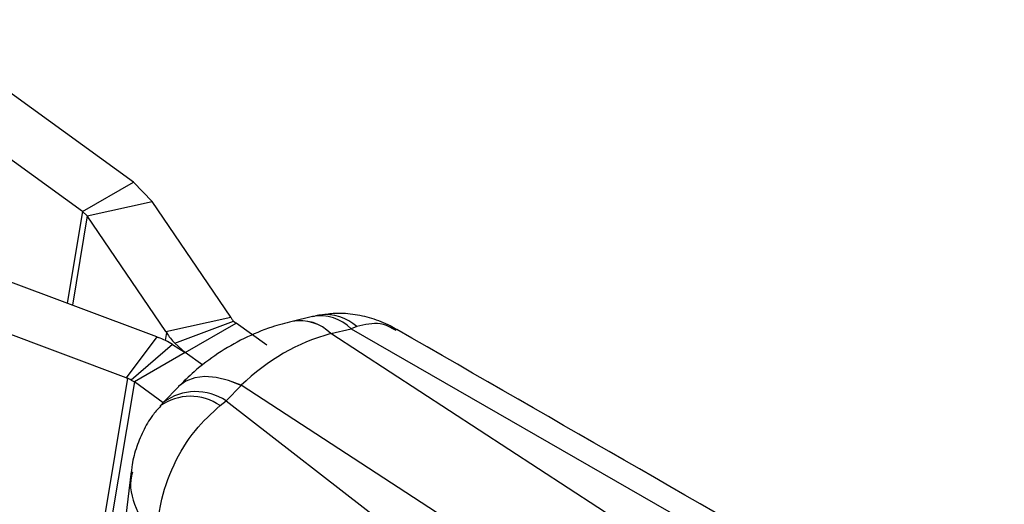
# Model space of a CAD drawing. Extents: x 31 to 406, y 23 to 283.
# Tile 30 of 30: x 353 to 394, y 180 to 201. Entities that reach past the tile are written whole.
import ezdxf

# ---------------------------------------------------------------- set-up
doc = ezdxf.new("R2010")
doc.units = 0
doc.layers.get('0').update_dxf_attribs({"linetype": 'CONTINUOUS'})

msp = doc.modelspace()

# ---------------------------------------------------------------- linework, layer by layer
at = {"color": 7, "linetype": 'CONTINUOUS'}
for p, q in [((357.43976, 193.835708), (348.112096, 200.604712)), ((355.318439, 192.611096), (345.990776, 199.380099)), ((355.318439, 192.611096), (357.43976, 193.835708)), ((357.43976, 193.835708), (358.226898, 193.023458)), ((355.518913, 192.430159), (358.226898, 193.023458)), ((361.495454, 188.206683), (358.226898, 193.023458)), ((355.318439, 192.611096), (355.518913, 192.430159)), ((358.787468, 187.613385), (355.518913, 192.430159)), ((358.410182, 187.395582), (351.36156, 190.03017)), ((357.13139, 185.687362), (350.082767, 188.321951)), ((358.787468, 187.613385), (361.495454, 188.206683)), ((359.159735, 187.125241), (361.611638, 188.048219)), ((359.602971, 186.737813), (361.724291, 187.962425)), ((361.495454, 188.206683), (361.526279, 188.158111)), ((361.611638, 188.048219), (361.724291, 187.962425)), ((363.001868, 187.035299), (361.724291, 187.962425)), ((364.903262, 188.234451), (364.055981, 188.033989)), ((358.787468, 187.613385), (358.818293, 187.564813)), ((389.645149, 171.914145), (365.666822, 187.52432)), ((365.668789, 187.524785), (366.51607, 187.725248)), ((366.75147, 187.814437), (366.51607, 187.725248)), ((366.51607, 187.725248), (392.051449, 173.047916)), ((358.410182, 187.395582), (357.13139, 185.687362)), ((358.410182, 187.395582), (358.477143, 187.367871)), ((359.159735, 187.125241), (359.602971, 186.737813)), ((359.073795, 187.075629), (357.347513, 185.586591)), ((359.602971, 186.737813), (357.481651, 185.513201)), ((359.073795, 187.075629), (359.602971, 186.737813)), ((360.332262, 186.208573), (359.602971, 186.737813)), ((357.198351, 185.659651), (355.705897, 176.708725)), ((357.481651, 185.513201), (355.986038, 176.543316)), ((357.13139, 185.687362), (357.198351, 185.659651)), ((357.347513, 185.586591), (357.481651, 185.513201)), ((358.68007, 184.643518), (357.481651, 185.513201)), ((359.319259, 185.311066), (358.69845, 184.664018)), ((361.93114, 185.367086), (361.310331, 184.720039)), ((385.910908, 169.758413), (361.93258, 185.368588)), ((361.05215, 184.52429), (361.310331, 184.720039)), ((361.310331, 184.720039), (383.045914, 167.849131)), ((357.345818, 181.773582), (356.429566, 174.201596))]:
    msp.add_line(p, q, dxfattribs=at)
at = {"color": 8, "linetype": 'CONTINUOUS'}
for p, q in [((355.318439, 192.611096), (354.681216, 188.789371)), ((355.518913, 192.430159), (354.898327, 188.708221)), ((358.818293, 187.564813), (358.764003, 187.239208))]:
    msp.add_line(p, q, dxfattribs=at)
at = {"color": 8, "linetype": 'CONTINUOUS', "flags": 128}
for points in [[(361.93114, 185.367086), (361.399144, 185.571397), (360.889899, 185.693482), (360.417036, 185.730077), (359.993216, 185.680201), (359.629789, 185.545187), (359.336482, 185.328652), (359.319259, 185.311066)], [(361.93258, 185.368588), (361.400637, 185.572995), (360.891447, 185.695165), (360.418639, 185.73183), (359.994879, 185.682004), (359.631509, 185.547026), (359.338259, 185.330508), (359.32166, 185.313568)]]:
    msp.add_lwpolyline(points, dxfattribs=at)
at = {"color": 7, "linetype": 'CONTINUOUS'}
for centre, radius, start, end in [((362.167444, 188.568042), 0.76101, 212.5929705, 223.084024), ((361.38291, 189.204513), 3.04399, 212.5930134, 223.0843551), ((356.505432, 182.58716), 5.171348, 60.2212247, 67.5872562), ((356.705419, 184.464461), 1.292849, 60.2213893, 67.5872791)]:
    msp.add_arc(centre, radius, start, end, dxfattribs=at)
at = {"color": 8, "linetype": 'CONTINUOUS'}
for centre, radius, start, end in [((364.378725, 186.252851), 1.809925, 44.6277934, 100.4020671), ((364.380683, 186.253684), 1.809674, 44.6192948, 100.3362866), ((365.218173, 186.423135), 1.838487, 45.0929107, 99.8627293), ((365.465731, 186.410827), 1.903482, 47.5095902, 97.6473174), ((360.044495, 182.829358), 2.275305, 56.1971849, 126.2920105), ((359.814762, 182.744827), 2.167399, 55.1863391, 125.5662724)]:
    msp.add_arc(centre, radius, start, end, dxfattribs=at)
at = {"color": 7, "linetype": 'CONTINUOUS'}
for centre, major_axis, ratio, start_param, end_param in [((370.420554, 169.867835), (-4.717065, 17.666367), 0.666987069, 0.003113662, 0.351741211), ((372.10188, 181.932211), (10.990629, -2.081779), 0.510266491, 2.289085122, 2.289304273), ((371.106083, 181.35735), (11.244577, 1.422577), 0.694715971, 2.431872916, 2.432092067)]:
    msp.add_ellipse(centre, major_axis=major_axis, ratio=ratio, start_param=start_param, end_param=end_param, dxfattribs=at)
for points, knots in [([(368.4149, 187.679549), (368.324935, 187.736432), (368.00358, 187.939616), (367.38477, 188.169062), (366.585118, 188.345555), (365.848702, 188.388722), (365.397154, 188.312503), (365.213821, 188.281557)], [0, 0, 0, 0, 0.09591467, 0.3426042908, 0.5889543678, 0.8331106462, 1, 1, 1, 1]), ([(364.053365, 188.033369), (363.772392, 187.95887), (363.085314, 187.776695), (362.04019, 187.341037), (360.951696, 186.71451), (360.044645, 186.028449), (359.534471, 185.523979), (359.321311, 185.313202)], [0, 0, 0, 0, 0.158034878, 0.386449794, 0.612729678, 0.83819152, 1, 1, 1, 1]), ([(365.212894, 188.294606), (365.198292, 188.293148), (365.093565, 188.282697), (364.992991, 188.249499), (364.906439, 188.220929)], [0, 0, 0, 0, 0.139428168, 1, 1, 1, 1]), ([(393.732154, 173.146271), (392.035425, 174.121043), (383.594393, 178.970425), (375.157808, 183.82179), (368.417058, 187.697984)], [0, 0, 0, 0, 0.201009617, 1, 1, 1, 1]), ([(358.700892, 184.662725), (358.690691, 184.653521), (358.637181, 184.605238), (358.592209, 184.547977), (358.55581, 184.501632)], [0, 0, 0, 0, 0.19062646, 1, 1, 1, 1]), ([(358.564973, 184.495142), (358.450171, 184.367756), (358.16457, 184.050848), (357.820018, 183.448706), (357.535716, 182.728841), (357.384377, 182.154478), (357.362346, 181.828114), (357.357688, 181.759096)], [0, 0, 0, 0, 0.168721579, 0.419742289, 0.677940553, 0.931891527, 1, 1, 1, 1]), ([(358.466514, 178.819409), (358.466222, 178.823659), (358.437803, 179.237722), (358.464793, 179.777936), (358.662876, 180.86542), (359.065927, 182.054898), (359.944152, 183.508195), (360.69467, 184.196461), (361.05215, 184.52429)], [0, 0, 0, 0, 0.002189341, 0.213256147, 0.260967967, 0.5212746, 0.771978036, 1, 1, 1, 1])]:
    msp.add_open_spline(points, degree=3, knots=knots, dxfattribs=at)
at = {"color": 8, "linetype": 'CONTINUOUS'}
for points, knots in [([(368.390843, 187.648341), (368.175649, 187.769424), (367.69103, 188.042105), (367.087182, 187.895785), (366.75147, 187.814437)], [0, 0, 0, 0, 0.444045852, 1, 1, 1, 1]), ([(357.402392, 181.755953), (357.37277, 181.643715), (357.233667, 181.116641), (357.457921, 180.43733), (357.868323, 179.568781), (358.170119, 179.143275), (358.463502, 178.8227), (358.466514, 178.819409)], [0, 0, 0, 0, 0.119023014, 0.558934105, 0.639587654, 0.996300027, 1, 1, 1, 1])]:
    msp.add_open_spline(points, degree=3, knots=knots, dxfattribs=at)

doc.saveas('drawing.dxf')
